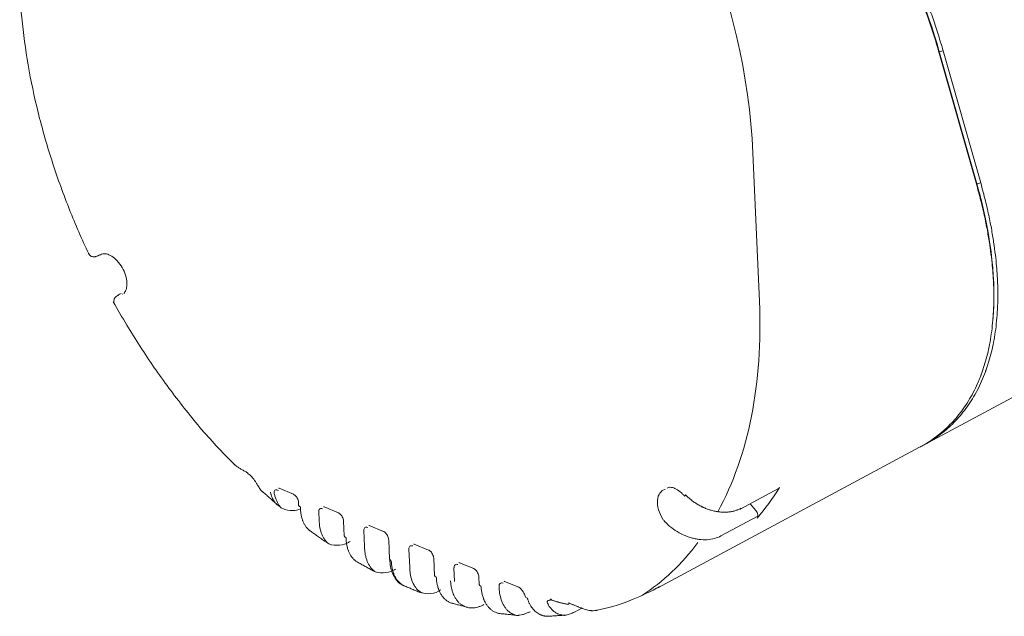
# Model space of a CAD drawing. Header units: millimetres. Extents: x 25069 to 61396, y 8621 to 21558.
# Tile 77 of 256: x 29101 to 29276, y 14485 to 14591. Entities that reach past the tile are written whole.
import ezdxf

# ---------------------------------------------------------------- set-up
doc = ezdxf.new("R2010")
doc.units = ezdxf.units.MM
doc.layers.add('9', color=7, linetype='Continuous')

msp = doc.modelspace()

# ---------------------------------------------------------------- linework, layer by layer
at = {"layer": '9', "color": 7, "linetype": 'Continuous', "lineweight": 18}
for p, q in [((29264.273, 14585.403), (29270.932, 14561.962)), ((29270.97, 14561.52), (29264.31, 14584.961)), ((29264.33, 14585.2), (29265.02, 14585.342)), ((29270.932, 14561.963), (29264.33, 14585.2)), ((29265.02, 14585.342), (29271.679, 14561.901)), ((29270.989, 14561.76), (29271.679, 14561.901)), ((29261.545, 14515.377), (29345.219, 14560.311)), ((29214.393, 14490.056), (29260.835, 14514.996)), ((29147.192, 14507.723), (29149.737, 14506.671)), ((29228.977, 14504.009), (29235.83, 14507.69)), ((29150.651, 14505.191), (29150.673, 14504.705)), ((29155.192, 14504.418), (29157.737, 14503.367)), ((29230.78, 14504.978), (29231.792, 14503.747)), ((29158.651, 14501.887), (29158.766, 14499.255)), ((29163.191, 14501.114), (29165.737, 14500.062)), ((29166.651, 14498.582), (29166.802, 14495.115)), ((29171.191, 14497.809), (29173.736, 14496.758)), ((29174.65, 14495.278), (29174.783, 14492.241)), ((29179.191, 14494.505), (29181.736, 14493.454)), ((29182.65, 14491.974), (29182.707, 14490.657)), ((29187.19, 14491.201), (29189.736, 14490.149)), ((29199.622, 14485.746), (29200.906, 14486.436))]:
    msp.add_line(p, q, dxfattribs=at)
at = {"layer": '9', "color": 7, "linetype": 'Continuous', "lineweight": 13}
for p, q in [((29231.266, 14567.266), (29232.416, 14540.868)), ((29118.787, 14541.998), (29118.447, 14541.826)), ((29154.303, 14502.006), (29154.237, 14503.52)), ((29225.584, 14499.26), (29232.132, 14502.776)), ((29162.361, 14497.37), (29162.237, 14500.215)), ((29170.38, 14493.635), (29170.237, 14496.911)), ((29178.343, 14491.166), (29178.236, 14493.607)), ((29186.249, 14490.007), (29186.236, 14490.302))]:
    msp.add_line(p, q, dxfattribs=at)
for centre, major_axis, start_param, end_param in [((29163.998, 14595.004), (-43.762, 81.493), 4.0585552, 5.0362211), ((29165.149, 14568.605), (-43.762, 81.493), 3.5294401, 4.0585552), ((29217.245, 14503.88), (1.892, -3.524), 2.986252, 4.8393307), ((29154.965, 14503.215), (-0.473, 0.881), 5.6158229, 7.193965), ((29162.965, 14499.91), (-0.473, 0.881), 5.6158229, 7.193965), ((29170.964, 14496.606), (-0.473, 0.881), 5.6158229, 7.193965), ((29165.149, 14568.605), (-43.762, 81.493), 3.1951475, 3.4257264), ((29178.964, 14493.301), (-0.473, 0.881), 5.6158229, 7.193965), ((29186.963, 14489.997), (-0.473, 0.881), 5.6158229, 7.193965)]:
    msp.add_ellipse(centre, major_axis=major_axis, ratio=0.6284193, start_param=start_param, end_param=end_param, dxfattribs=at)
at = {"layer": '9', "color": 7, "linetype": 'Continuous', "lineweight": 18}
for centre, major_axis, ratio, start_param, end_param in [((29142.366, 14511.032), (0.488, 0.873), 0.6990044, 2.5849983, 3.1538933), ((29144.188, 14508.828), (0.889, 0.459), 0.6974314, 3.1044624, 3.4916811), ((29177.484, 14575.229), (-43.762, 81.493), 0.6284193, 3.3772897, 3.4866462), ((29235.357, 14508.571), (-0.473, 0.881), 0.6284193, 3.1415759, 3.4866462), ((29219.357, 14507.539), (0.7, 0.714), 0.3461543, 3.1640487, 3.2042507), ((29219.889, 14507.006), (0.715, 0.699), 0.1628043, 2.4170095, 3.1752459), ((29151.672, 14504.749), (0.999, 0.044), 0.4735051, 3.1416025, 3.9360328), ((29228.504, 14504.89), (-0.473, 0.881), 0.6284193, 3.1415759, 3.4866462), ((29231.406, 14503.199), (-0.473, 0.881), 0.6284193, 3.3772897, 5.0178785), ((29159.765, 14499.298), (0.999, 0.044), 0.4735051, 3.1416025, 3.9360328), ((29167.801, 14495.158), (0.999, 0.044), 0.4735051, 3.1416025, 3.9360328), ((29175.782, 14492.285), (0.999, 0.044), 0.4735051, 3.1416025, 3.9360328), ((29183.706, 14490.7), (0.999, 0.044), 0.4735051, 3.1416025, 3.9360328), ((29170.631, 14571.549), (-43.762, 81.493), 0.6284193, 3.141594, 3.1474005), ((29191.827, 14488.809), (0.964, 0.268), 0.6171464, 3.1304161, 3.9086509), ((29195.818, 14488.953), (0.289, 0.957), 0.5231694, 2.9923373, 3.1518104), ((29191.291, 14486.658), (0.473, -0.881), 0.6284193, 5.8913132, 6.2831884), ((29199.148, 14486.627), (0.473, -0.881), 0.6284193, 6.0183037, 6.2831953)]:
    msp.add_ellipse(centre, major_axis=major_axis, ratio=ratio, start_param=start_param, end_param=end_param, dxfattribs=at)
for points, knots in [([(29239.815, 14632.501), (29239.869, 14632.428), (29239.922, 14632.356), (29251.463, 14616.881), (29260.074, 14600.246), (29264.276, 14585.401)], [0, 0, 0, 0, 0.0046663, 0.0046663, 1, 1, 1, 1]), ([(29264.314, 14584.964), (29264.182, 14585.43), (29264.047, 14585.898), (29263.767, 14586.838), (29263.479, 14587.78), (29263.174, 14588.728), (29262.861, 14589.679), (29262.7, 14590.156), (29262.37, 14591.113), (29262.201, 14591.592), (29261.941, 14592.314), (29261.853, 14592.555), (29261.676, 14593.037), (29261.228, 14594.244), (29260.376, 14596.428), (29259.556, 14598.385), (29258.918, 14599.859), (29258.593, 14600.598), (29258.259, 14601.339), (29258.034, 14601.834), (29257.921, 14602.081), (29257.35, 14603.319), (29256.408, 14605.302), (29254.908, 14608.287), (29253.321, 14611.282), (29252.205, 14613.285), (29251.489, 14614.539), (29251.345, 14614.79), (29251.055, 14615.292), (29250.617, 14616.044), (29250.173, 14616.795), (29249.275, 14618.295), (29248.663, 14619.293), (29246.791, 14622.28), (29245.493, 14624.263), (29243.467, 14627.223), (29242.091, 14629.191), (29240.663, 14631.149), (29239.935, 14632.126)], [0, 0, 0, 0, 0.03125, 0.03125, 0.0625, 0.09375, 0.09375, 0.125, 0.125, 0.15625, 0.15625, 0.171875, 0.171875, 0.1875, 0.25, 0.3125, 0.3125, 0.34375, 0.359375, 0.359375, 0.375, 0.375, 0.4375, 0.5, 0.5625, 0.625, 0.625, 0.640625, 0.640625, 0.65625, 0.6875, 0.6875, 0.75, 0.75, 0.875, 0.875, 0.9375, 1, 1, 1, 1]), ([(29240.549, 14632.628), (29240.913, 14632.138), (29241.274, 14631.647), (29241.99, 14630.663), (29242.345, 14630.171), (29243.402, 14628.691), (29244.094, 14627.701), (29245.116, 14626.212), (29245.453, 14625.715), (29245.955, 14624.968), (29246.121, 14624.719), (29246.452, 14624.221), (29246.617, 14623.971), (29247.437, 14622.725), (29248.721, 14620.728), (29250.568, 14617.726), (29251.745, 14615.721), (29252.464, 14614.466), (29252.607, 14614.215), (29252.891, 14613.713), (29253.315, 14612.96), (29253.729, 14612.209), (29254.547, 14610.707), (29255.608, 14608.708), (29257.109, 14605.72), (29258.521, 14602.743), (29259.402, 14600.766), (29260.254, 14598.792), (29260.664, 14597.809), (29261.255, 14596.341), (29261.449, 14595.852), (29261.827, 14594.878), (29262.012, 14594.392), (29262.374, 14593.423), (29262.551, 14592.939), (29262.898, 14591.975), (29263.236, 14591.014), (29263.558, 14590.058), (29263.872, 14589.106), (29264.025, 14588.631), (29264.472, 14587.213), (29264.754, 14586.274), (29265.02, 14585.342)], [0, 0, 0, 0, 0.03125, 0.03125, 0.0625, 0.0625, 0.125, 0.125, 0.15625, 0.15625, 0.171875, 0.171875, 0.1875, 0.1875, 0.25, 0.3125, 0.375, 0.375, 0.390625, 0.390625, 0.40625, 0.4375, 0.4375, 0.5, 0.5625, 0.625, 0.6875, 0.6875, 0.75, 0.75, 0.78125, 0.78125, 0.8125, 0.8125, 0.84375, 0.84375, 0.875, 0.90625, 0.90625, 0.9375, 0.9375, 1, 1, 1, 1]), ([(29101.187, 14596.585), (29101.25, 14595.138), (29101.522, 14590.96), (29102.404, 14583.926), (29104.1, 14575.495), (29106.425, 14567.033), (29109.303, 14558.767), (29111.824, 14552.778), (29113.303, 14549.602), (29113.585, 14549.008)], [0, 0, 0, 0, 0.0937941, 0.2695339, 0.4451117, 0.6205212, 0.7957734, 0.9617245, 1, 1, 1, 1]), ([(29271.679, 14561.901), (29271.988, 14560.81), (29272.263, 14559.761), (29272.758, 14557.748), (29272.976, 14556.784), (29273.363, 14554.939), (29273.532, 14554.058), (29273.827, 14552.377), (29273.953, 14551.577), (29274.17, 14550.054), (29274.261, 14549.331), (29274.413, 14547.961), (29274.474, 14547.313), (29274.573, 14546.09), (29274.611, 14545.514), (29274.653, 14544.702), (29274.665, 14544.44), (29274.68, 14544.059), (29274.686, 14543.872), (29274.692, 14543.659), (29274.695, 14543.554), (29274.697, 14543.502), (29274.697, 14543.476), (29274.698, 14543.463), (29274.698, 14543.456), (29274.698, 14543.453), (29274.698, 14543.452), (29274.698, 14543.451), (29274.698, 14543.45), (29274.698, 14543.45), (29274.698, 14543.45), (29274.698, 14543.45), (29274.698, 14543.45), (29274.718, 14542.666), (29274.723, 14541.14), (29274.636, 14538.973), (29274.462, 14536.926), (29274.293, 14535.64), (29274.003, 14533.769), (29273.761, 14532.598), (29273.338, 14530.949), (29273.187, 14530.418), (29272.948, 14529.647), (29272.825, 14529.268), (29272.676, 14528.837), (29272.6, 14528.624), (29272.562, 14528.519), (29272.543, 14528.466), (29272.533, 14528.44), (29272.528, 14528.427), (29272.526, 14528.42), (29272.524, 14528.417), (29272.524, 14528.415), (29272.524, 14528.414), (29272.523, 14528.414), (29272.523, 14528.414), (29272.523, 14528.414), (29272.092, 14527.241), (29271.603, 14526.136), (29270.517, 14524.061), (29269.921, 14523.091), (29268.633, 14521.285), (29267.941, 14520.449), (29266.472, 14518.906), (29265.695, 14518.2), (29264.065, 14516.915), (29263.213, 14516.335), (29261.715, 14515.457), (29261.087, 14515.127), (29260.445, 14514.825)], [0, 0, 0, 0, 0.036517, 0.036517, 0.073034, 0.073034, 0.109551, 0.109551, 0.146068, 0.146068, 0.182585, 0.182585, 0.219102, 0.219102, 0.2556191, 0.2556191, 0.2738776, 0.2738776, 0.2830068, 0.2875714, 0.2898537, 0.2909949, 0.2915655, 0.2918508, 0.2919934, 0.2920647, 0.2921004, 0.2921182, 0.2921271, 0.2921316, 0.2921338, 0.2921338, 0.2921361, 0.2921361, 0.3286531, 0.3651701, 0.4016871, 0.4382041, 0.4382041, 0.5112381, 0.5112381, 0.5477551, 0.5477551, 0.5660136, 0.5751429, 0.5797075, 0.5819898, 0.583131, 0.5837015, 0.5839868, 0.5841295, 0.5842008, 0.5842365, 0.5842543, 0.5842632, 0.5842632, 0.5842721, 0.5842721, 0.6573061, 0.6573061, 0.7303402, 0.7303402, 0.8033742, 0.8033742, 0.8764082, 0.8764082, 0.9494422, 0.9494422, 1, 1, 1, 1]), ([(29260.863, 14515.011), (29261.117, 14515.147), (29261.369, 14515.289), (29262.503, 14515.954), (29263.355, 14516.533), (29264.985, 14517.819), (29265.762, 14518.525), (29267.231, 14520.068), (29267.923, 14520.904), (29269.211, 14522.71), (29269.807, 14523.68), (29270.622, 14525.236), (29270.88, 14525.771), (29271.246, 14526.6), (29271.424, 14527.021), (29271.622, 14527.523), (29271.719, 14527.777), (29271.766, 14527.904), (29271.79, 14527.968), (29271.802, 14528), (29271.808, 14528.016), (29271.811, 14528.024), (29271.812, 14528.028), (29271.813, 14528.03), (29271.813, 14528.031), (29271.814, 14528.032), (29271.814, 14528.032), (29271.814, 14528.032), (29272.166, 14528.992), (29272.488, 14530.018), (29273.051, 14532.216), (29273.293, 14533.387), (29273.584, 14535.258), (29273.753, 14536.544), (29273.927, 14538.591), (29273.985, 14540.036), (29274.004, 14541.15), (29274.008, 14541.715), (29274.002, 14542.387), (29273.996, 14542.727), (29273.993, 14542.898), (29273.991, 14542.983), (29273.99, 14543.026), (29273.989, 14543.048), (29273.989, 14543.058), (29273.989, 14543.064), (29273.989, 14543.066), (29273.989, 14543.068), (29273.989, 14543.068), (29273.989, 14543.069), (29273.989, 14543.069), (29273.989, 14543.069), (29273.989, 14543.069), (29273.977, 14543.543), (29273.958, 14544.05), (29273.901, 14545.132), (29273.864, 14545.708), (29273.765, 14546.932), (29273.703, 14547.579), (29273.551, 14548.949), (29273.461, 14549.672), (29273.244, 14551.195), (29273.117, 14551.995), (29272.822, 14553.677), (29272.654, 14554.557), (29272.267, 14556.402), (29272.048, 14557.366), (29271.554, 14559.379), (29271.278, 14560.428), (29270.97, 14561.52)], [0, 0, 0, 0, 0.0211949, 0.0211949, 0.0964876, 0.0964876, 0.1717803, 0.1717803, 0.247073, 0.247073, 0.3223657, 0.3223657, 0.3600121, 0.3600121, 0.3788352, 0.3882468, 0.3929526, 0.3953055, 0.396482, 0.3970702, 0.3973643, 0.3975113, 0.3975849, 0.3976216, 0.39764, 0.3976492, 0.3976492, 0.3976584, 0.3976584, 0.4729511, 0.4729511, 0.5482438, 0.5482438, 0.5858902, 0.6235365, 0.6611829, 0.6611829, 0.680006, 0.6894176, 0.6941234, 0.6964763, 0.6976528, 0.698241, 0.6985351, 0.6986821, 0.6987557, 0.6987924, 0.6988108, 0.69882, 0.6988246, 0.6988269, 0.6988269, 0.6988292, 0.6988292, 0.7364756, 0.7364756, 0.7741219, 0.7741219, 0.8117683, 0.8117683, 0.8494146, 0.8494146, 0.887061, 0.887061, 0.9247073, 0.9247073, 0.9623537, 0.9623537, 1, 1, 1, 1]), ([(29113.421, 14549.384), (29113.458, 14549.293), (29113.559, 14549.118), (29113.797, 14548.93), (29114.052, 14548.825), (29114.272, 14548.793), (29114.443, 14548.799), (29114.597, 14548.823), (29114.853, 14548.893), (29115.142, 14549), (29115.633, 14549.216), (29115.83, 14549.306)], [0, 0, 0, 0, 0.0589692, 0.1279105, 0.1859034, 0.2376313, 0.2860373, 0.3435205, 0.4462101, 0.7975151, 1, 1, 1, 1]), ([(29115.982, 14549.332), (29116.106, 14549.359), (29116.461, 14549.365), (29117.259, 14549.125), (29118.273, 14548.384), (29119.206, 14547.25), (29119.895, 14545.889), (29120.241, 14544.493), (29120.212, 14543.29), (29119.932, 14542.613), (29119.731, 14542.374), (29119.652, 14542.309)], [0, 0, 0, 0, 0.0756128, 0.1930062, 0.3180471, 0.4415501, 0.5672175, 0.6930258, 0.815993, 0.9354434, 1, 1, 1, 1]), ([(29119.19, 14542.309), (29119.09, 14542.253), (29118.688, 14542.027), (29118.469, 14541.871), (29118.226, 14541.699), (29118.026, 14541.449), (29117.903, 14541.172), (29117.876, 14540.836), (29117.924, 14540.561), (29118.012, 14540.446), (29118.026, 14540.429)], [0, 0, 0, 0, 0.1191995, 0.5104702, 0.6798285, 0.7515269, 0.8206409, 0.9001324, 0.9850178, 1, 1, 1, 1]), ([(29117.786, 14540.837), (29118.565, 14539.436), (29120.871, 14535.448), (29124.993, 14529.051), (29130.315, 14521.892), (29135.106, 14516.176), (29138.187, 14513.029), (29139.279, 14511.964)], [0, 0, 0, 0, 0.1306629, 0.3763796, 0.6223162, 0.8685034, 1, 1, 1, 1]), ([(29139.221, 14511.915), (29139.221, 14511.915), (29139.221, 14511.915), (29139.223, 14511.915), (29139.225, 14511.915), (29139.236, 14511.911), (29139.248, 14511.906), (29139.275, 14511.893), (29139.286, 14511.887), (29139.31, 14511.875), (29139.323, 14511.867), (29139.368, 14511.842), (29139.403, 14511.82), (29139.464, 14511.78), (29139.486, 14511.766), (29139.533, 14511.733), (29139.558, 14511.715), (29139.585, 14511.696)], [0, 0, 0, 0, 0.0272076, 0.0272076, 0.1352956, 0.1352956, 0.3514717, 0.3514717, 0.4595598, 0.4595598, 0.5676478, 0.5676478, 0.7838239, 0.7838239, 0.891912, 0.891912, 1, 1, 1, 1]), ([(29139.585, 14511.696), (29139.734, 14511.587), (29139.889, 14511.479), (29140.21, 14511.269), (29140.376, 14511.165), (29140.633, 14511.012), (29140.72, 14510.961), (29140.896, 14510.861), (29140.985, 14510.812), (29141.256, 14510.664), (29141.441, 14510.567), (29141.629, 14510.471)], [0, 0, 0, 0, 0.25, 0.25, 0.5, 0.5, 0.625, 0.625, 0.75, 0.75, 1, 1, 1, 1]), ([(29141.885, 14510.153), (29141.894, 14510.149), (29141.943, 14510.124), (29142.123, 14509.997), (29142.38, 14509.756), (29142.671, 14509.411), (29142.952, 14508.999), (29143.165, 14508.626), (29143.257, 14508.449), (29143.285, 14508.39)], [0, 0, 0, 0, 0.0339788, 0.1691363, 0.3193501, 0.4798509, 0.6626397, 0.8775474, 1, 1, 1, 1]), ([(29143.463, 14508.184), (29143.577, 14507.952), (29143.704, 14507.739), (29143.983, 14507.356), (29144.134, 14507.185), (29144.299, 14507.033)], [0, 0, 0, 0, 0.5049547, 0.5049547, 1, 1, 1, 1]), ([(29146.981, 14504.682), (29146.972, 14504.69), (29146.963, 14504.697), (29146.902, 14504.75), (29146.827, 14504.82), (29146.755, 14504.895), (29146.707, 14504.946), (29146.683, 14504.972), (29146.567, 14505.103), (29146.479, 14505.214), (29146.314, 14505.449), (29146.159, 14505.697), (29145.958, 14506.105), (29145.844, 14506.402), (29145.78, 14506.595), (29145.767, 14506.634), (29145.742, 14506.713), (29145.73, 14506.752), (29145.696, 14506.873), (29145.674, 14506.954), (29145.653, 14507.037)], [0, 0, 0, 0, 0.014495, 0.014495, 0.0966205, 0.1376832, 0.1376832, 0.1787459, 0.1787459, 0.3429967, 0.3429967, 0.5072475, 0.6714983, 0.8357492, 0.8357492, 0.8768119, 0.8768119, 0.9178746, 0.9178746, 1, 1, 1, 1]), ([(29216.074, 14507.738), (29216.207, 14507.85), (29216.561, 14507.954), (29217.409, 14507.765), (29218.165, 14507.281), (29218.564, 14506.916), (29218.657, 14506.825)], [0, 0, 0, 0, 0.3011936, 0.610931, 0.9097437, 1, 1, 1, 1]), ([(29149.737, 14506.671), (29149.786, 14506.654), (29149.894, 14506.592), (29150.115, 14506.403), (29150.336, 14506.124), (29150.521, 14505.779), (29150.625, 14505.444), (29150.649, 14505.264), (29150.651, 14505.191)], [0, 0, 0, 0, 0.157158, 0.3194811, 0.4924959, 0.6758221, 0.8619595, 1, 1, 1, 1]), ([(29219.278, 14506.56), (29219.448, 14506.387), (29219.624, 14506.221), (29219.852, 14506.019), (29219.898, 14505.979), (29219.991, 14505.9), (29220.038, 14505.861), (29220.179, 14505.744), (29220.274, 14505.668), (29220.563, 14505.446), (29220.957, 14505.164), (29221.368, 14504.909), (29221.787, 14504.669), (29222.001, 14504.556), (29222.273, 14504.423), (29222.328, 14504.397), (29222.438, 14504.346), (29222.603, 14504.271), (29222.769, 14504.201), (29223.101, 14504.067), (29223.325, 14503.986), (29223.606, 14503.895), (29223.662, 14503.878), (29223.775, 14503.843), (29223.832, 14503.827), (29224.001, 14503.779), (29224.114, 14503.75), (29224.451, 14503.668), (29224.898, 14503.577), (29225.341, 14503.523), (29225.781, 14503.486), (29225.999, 14503.477), (29226.271, 14503.477), (29226.326, 14503.478), (29226.433, 14503.481), (29226.594, 14503.486), (29226.753, 14503.497), (29227.066, 14503.525), (29227.475, 14503.58), (29227.866, 14503.672), (29228.153, 14503.754), (29228.247, 14503.784), (29228.387, 14503.832), (29228.433, 14503.848), (29228.525, 14503.883), (29228.571, 14503.9), (29228.797, 14503.992), (29228.97, 14504.073), (29229.136, 14504.162)], [0, 0, 0, 0, 0.0625, 0.0625, 0.078125, 0.078125, 0.09375, 0.09375, 0.125, 0.125, 0.1875, 0.25, 0.25, 0.3125, 0.3125, 0.328125, 0.328125, 0.34375, 0.375, 0.375, 0.4375, 0.4375, 0.453125, 0.453125, 0.46875, 0.46875, 0.5, 0.5, 0.5625, 0.625, 0.625, 0.6875, 0.6875, 0.703125, 0.703125, 0.71875, 0.75, 0.75, 0.8125, 0.875, 0.875, 0.90625, 0.90625, 0.921875, 0.921875, 0.9375, 0.9375, 1, 1, 1, 1]), ([(29146.952, 14504.822), (29147.219, 14504.529), (29147.987, 14503.907), (29149.469, 14503.69), (29150.579, 14503.875), (29151.024, 14504.055)], [0, 0, 0, 0, 0.2621274, 0.6930124, 1, 1, 1, 1]), ([(29150.986, 14504.381), (29150.987, 14504.322), (29150.989, 14504.264), (29150.993, 14504.149), (29151, 14503.978), (29151.013, 14503.81), (29151.044, 14503.479), (29151.102, 14503.051), (29151.194, 14502.648), (29151.275, 14502.356), (29151.305, 14502.26), (29151.352, 14502.119), (29151.368, 14502.072), (29151.402, 14501.98), (29151.419, 14501.934), (29151.508, 14501.71), (29151.665, 14501.369), (29151.852, 14501.067), (29152.054, 14500.784), (29152.163, 14500.651), (29152.308, 14500.499), (29152.338, 14500.469), (29152.398, 14500.41), (29152.428, 14500.381), (29152.521, 14500.298), (29152.584, 14500.245), (29152.664, 14500.183), (29152.678, 14500.172), (29152.693, 14500.161)], [0, 0, 0, 0, 0.0308109, 0.0308109, 0.0616219, 0.1232438, 0.1232438, 0.2464876, 0.3697313, 0.3697313, 0.4313532, 0.4313532, 0.4621642, 0.4621642, 0.4929751, 0.4929751, 0.6162189, 0.7394627, 0.7394627, 0.8627065, 0.8627065, 0.8935174, 0.8935174, 0.9243284, 0.9243284, 0.9859502, 0.9859502, 1, 1, 1, 1]), ([(29155.11, 14504.442), (29155.11, 14504.442), (29155.123, 14504.443), (29155.171, 14504.426), (29155.192, 14504.418)], [0, 0, 0, 0, 0.6331045, 1, 1, 1, 1]), ([(29157.737, 14503.367), (29157.785, 14503.35), (29157.893, 14503.287), (29158.115, 14503.099), (29158.335, 14502.82), (29158.521, 14502.475), (29158.625, 14502.139), (29158.648, 14501.96), (29158.651, 14501.887)], [0, 0, 0, 0, 0.157158, 0.3194811, 0.4924959, 0.6758221, 0.8619595, 1, 1, 1, 1]), ([(29163.11, 14501.137), (29163.11, 14501.137), (29163.123, 14501.139), (29163.17, 14501.121), (29163.191, 14501.114)], [0, 0, 0, 0, 0.6331045, 1, 1, 1, 1]), ([(29165.737, 14500.062), (29165.785, 14500.045), (29165.893, 14499.983), (29166.115, 14499.795), (29166.335, 14499.515), (29166.521, 14499.17), (29166.624, 14498.835), (29166.648, 14498.655), (29166.651, 14498.582)], [0, 0, 0, 0, 0.157158, 0.3194811, 0.4924959, 0.6758221, 0.8619595, 1, 1, 1, 1]), ([(29155.477, 14498.246), (29155.537, 14498.186), (29156.059, 14497.706), (29157.439, 14497.522), (29158.874, 14497.72), (29159.624, 14498.173), (29159.79, 14498.287)], [0, 0, 0, 0, 0.0566902, 0.4791158, 0.8833522, 1, 1, 1, 1]), ([(29159.079, 14498.93), (29159.081, 14498.872), (29159.083, 14498.815), (29159.089, 14498.7), (29159.099, 14498.53), (29159.113, 14498.363), (29159.149, 14498.035), (29159.214, 14497.61), (29159.313, 14497.212), (29159.4, 14496.922), (29159.431, 14496.828), (29159.473, 14496.711), (29159.482, 14496.688), (29159.499, 14496.642), (29159.525, 14496.574), (29159.552, 14496.507), (29159.646, 14496.286), (29159.81, 14495.952), (29160.004, 14495.656), (29160.213, 14495.38), (29160.325, 14495.251), (29160.475, 14495.102), (29160.505, 14495.073), (29160.566, 14495.017), (29160.66, 14494.934), (29160.756, 14494.858), (29160.905, 14494.75), (29160.99, 14494.694), (29161.077, 14494.643)], [0, 0, 0, 0, 0.0289872, 0.0289872, 0.0579744, 0.1159488, 0.1159488, 0.2318975, 0.3478463, 0.3478463, 0.4058207, 0.4058207, 0.4203143, 0.4203143, 0.4348079, 0.463795, 0.463795, 0.5797438, 0.6956926, 0.6956926, 0.8116413, 0.8116413, 0.8406285, 0.8406285, 0.8696157, 0.9275901, 0.9275901, 1, 1, 1, 1]), ([(29171.109, 14497.833), (29171.109, 14497.833), (29171.122, 14497.835), (29171.17, 14497.817), (29171.191, 14497.809)], [0, 0, 0, 0, 0.6331045, 1, 1, 1, 1]), ([(29173.736, 14496.758), (29173.785, 14496.741), (29173.893, 14496.678), (29174.114, 14496.49), (29174.335, 14496.211), (29174.52, 14495.866), (29174.624, 14495.531), (29174.648, 14495.351), (29174.65, 14495.278)], [0, 0, 0, 0, 0.157158, 0.3194811, 0.4924959, 0.6758221, 0.8619595, 1, 1, 1, 1]), ([(29166.883, 14495.153), (29166.866, 14494.685), (29166.93, 14493.421), (29167.67, 14491.83), (29168.605, 14490.7), (29169.256, 14490.516), (29169.356, 14490.494)], [0, 0, 0, 0, 0.2119036, 0.6031056, 0.9410559, 1, 1, 1, 1]), ([(29167.115, 14494.79), (29167.125, 14494.558), (29167.144, 14494.333), (29167.198, 14493.895), (29167.233, 14493.682), (29167.322, 14493.271), (29167.374, 14493.071), (29167.451, 14492.83), (29167.475, 14492.758), (29167.5, 14492.688), (29167.517, 14492.641), (29167.525, 14492.617), (29167.569, 14492.501), (29167.606, 14492.411), (29167.722, 14492.147), (29167.892, 14491.814), (29168.092, 14491.519), (29168.253, 14491.313), (29168.309, 14491.246), (29168.395, 14491.15), (29168.424, 14491.119), (29168.483, 14491.057), (29168.513, 14491.027), (29168.666, 14490.88), (29168.793, 14490.774), (29169.06, 14490.585), (29169.198, 14490.502), (29169.387, 14490.409), (29169.432, 14490.388), (29169.477, 14490.368)], [0, 0, 0, 0, 0.10742, 0.10742, 0.2148401, 0.2148401, 0.3222601, 0.3222601, 0.3491151, 0.3625426, 0.3625426, 0.3759701, 0.3759701, 0.4296801, 0.4296801, 0.5371002, 0.6445202, 0.6445202, 0.6982302, 0.6982302, 0.7250852, 0.7250852, 0.7519403, 0.7519403, 0.8593603, 0.8593603, 0.9667803, 0.9667803, 1, 1, 1, 1]), ([(29163.79, 14493.156), (29163.82, 14493.131), (29164.324, 14492.718), (29165.668, 14492.642), (29167.035, 14492.868), (29167.739, 14493.299), (29167.861, 14493.381)], [0, 0, 0, 0, 0.0279985, 0.4739146, 0.9079983, 1, 1, 1, 1]), ([(29179.109, 14494.528), (29179.109, 14494.529), (29179.122, 14494.53), (29179.17, 14494.512), (29179.191, 14494.505)], [0, 0, 0, 0, 0.6331045, 1, 1, 1, 1]), ([(29181.736, 14493.454), (29181.784, 14493.436), (29181.892, 14493.374), (29182.114, 14493.186), (29182.334, 14492.906), (29182.52, 14492.562), (29182.624, 14492.226), (29182.647, 14492.047), (29182.65, 14491.974)], [0, 0, 0, 0, 0.157158, 0.3194811, 0.4924959, 0.6758221, 0.8619595, 1, 1, 1, 1]), ([(29175.096, 14491.917), (29175.103, 14491.8), (29175.111, 14491.684), (29175.133, 14491.457), (29175.146, 14491.345), (29175.191, 14491.013), (29175.229, 14490.799), (29175.323, 14490.383), (29175.379, 14490.182), (29175.459, 14489.939), (29175.475, 14489.89), (29175.509, 14489.795), (29175.527, 14489.747), (29175.582, 14489.606), (29175.62, 14489.515), (29175.74, 14489.248), (29175.915, 14488.911), (29176.12, 14488.613), (29176.284, 14488.403), (29176.341, 14488.336), (29176.429, 14488.238), (29176.458, 14488.207), (29176.519, 14488.144), (29176.55, 14488.113), (29176.705, 14487.964), (29176.835, 14487.856), (29177.105, 14487.664), (29177.246, 14487.58), (29177.538, 14487.434), (29177.689, 14487.373), (29177.868, 14487.316), (29177.891, 14487.309), (29177.914, 14487.302)], [0, 0, 0, 0, 0.0492878, 0.0492878, 0.0985756, 0.0985756, 0.1971511, 0.1971511, 0.2957267, 0.2957267, 0.3203706, 0.3203706, 0.3450145, 0.3450145, 0.3943023, 0.3943023, 0.4928779, 0.5914534, 0.5914534, 0.6407412, 0.6407412, 0.6653851, 0.6653851, 0.690029, 0.690029, 0.7886046, 0.7886046, 0.8871802, 0.8871802, 0.9857557, 0.9857557, 1, 1, 1, 1]), ([(29183.517, 14487.075), (29183.335, 14486.978), (29183.154, 14486.893), (29182.794, 14486.747), (29182.615, 14486.686), (29182.258, 14486.588), (29182.081, 14486.552), (29181.86, 14486.521), (29181.816, 14486.516), (29181.728, 14486.507), (29181.684, 14486.503), (29181.552, 14486.494), (29181.466, 14486.491), (29181.209, 14486.492), (29180.874, 14486.519), (29180.553, 14486.594), (29180.319, 14486.669), (29180.241, 14486.697), (29180.127, 14486.744), (29180.089, 14486.76), (29180.013, 14486.794), (29179.976, 14486.812), (29179.791, 14486.906), (29179.649, 14486.992), (29179.444, 14487.139), (29179.377, 14487.191), (29179.247, 14487.3), (29179.183, 14487.358), (29178.995, 14487.539), (29178.878, 14487.67), (29178.659, 14487.951), (29178.453, 14488.252), (29178.277, 14488.591), (29178.176, 14488.815), (29178.156, 14488.86), (29178.118, 14488.952), (29178.099, 14488.999), (29178.044, 14489.14), (29178.01, 14489.236), (29177.913, 14489.53), (29177.857, 14489.732), (29177.761, 14490.149), (29177.722, 14490.364), (29177.66, 14490.807), (29177.638, 14491.035), (29177.624, 14491.27)], [0, 0, 0, 0, 0.0625, 0.0625, 0.125, 0.125, 0.1875, 0.1875, 0.203125, 0.203125, 0.21875, 0.21875, 0.25, 0.25, 0.3125, 0.375, 0.375, 0.40625, 0.40625, 0.421875, 0.421875, 0.4375, 0.4375, 0.5, 0.5, 0.53125, 0.53125, 0.5625, 0.5625, 0.625, 0.625, 0.6875, 0.75, 0.75, 0.765625, 0.765625, 0.78125, 0.78125, 0.8125, 0.8125, 0.875, 0.875, 0.9375, 0.9375, 1, 1, 1, 1]), ([(29172.045, 14489.346), (29172.575, 14489.112), (29173.683, 14488.891), (29175.046, 14489.166), (29175.752, 14489.595), (29175.878, 14489.68)], [0, 0, 0, 0, 0.4339929, 0.8980223, 1, 1, 1, 1]), ([(29183.021, 14490.332), (29183.025, 14490.273), (29183.03, 14490.214), (29183.04, 14490.097), (29183.056, 14489.922), (29183.078, 14489.752), (29183.127, 14489.415), (29183.209, 14488.98), (29183.324, 14488.57), (29183.423, 14488.273), (29183.458, 14488.175), (29183.505, 14488.055), (29183.514, 14488.032), (29183.533, 14487.984), (29183.543, 14487.961), (29183.573, 14487.89), (29183.593, 14487.844), (29183.695, 14487.615), (29183.874, 14487.27), (29184.082, 14486.962), (29184.304, 14486.674), (29184.422, 14486.54), (29184.58, 14486.385), (29184.612, 14486.354), (29184.676, 14486.295), (29184.774, 14486.208), (29184.875, 14486.128), (29185.08, 14485.977), (29185.222, 14485.888), (29185.517, 14485.734), (29185.67, 14485.668), (29185.908, 14485.589), (29185.988, 14485.565), (29186.152, 14485.524), (29186.235, 14485.507), (29186.35, 14485.487), (29186.382, 14485.482), (29186.414, 14485.478)], [0, 0, 0, 0, 0.0223389, 0.0223389, 0.0446778, 0.0893555, 0.0893555, 0.178711, 0.2680666, 0.2680666, 0.3127443, 0.3127443, 0.3239138, 0.3239138, 0.3350832, 0.3350832, 0.3574221, 0.3574221, 0.4467776, 0.5361331, 0.5361331, 0.6254887, 0.6254887, 0.6478275, 0.6478275, 0.6701664, 0.7148442, 0.7148442, 0.8041997, 0.8041997, 0.8935552, 0.8935552, 0.938233, 0.938233, 0.9829108, 0.9829108, 1, 1, 1, 1]), ([(29187.108, 14491.224), (29187.109, 14491.224), (29187.122, 14491.226), (29187.169, 14491.208), (29187.19, 14491.201)], [0, 0, 0, 0, 0.6331045, 1, 1, 1, 1]), ([(29189.736, 14490.149), (29189.784, 14490.132), (29189.892, 14490.07), (29190.057, 14489.93), (29190.146, 14489.831), (29190.166, 14489.808)], [0, 0, 0, 0, 0.4306026, 0.8753572, 1, 1, 1, 1]), ([(29190.164, 14489.801), (29190.204, 14489.758), (29190.329, 14489.615), (29190.536, 14489.295), (29190.73, 14488.92), (29190.836, 14488.648), (29190.857, 14488.56), (29190.86, 14488.547)], [0, 0, 0, 0, 0.1189968, 0.384635, 0.6841466, 0.9507458, 1, 1, 1, 1]), ([(29203.675, 14486.095), (29203.84, 14486.126), (29206.037, 14486.55), (29209.802, 14487.814), (29213.195, 14489.43), (29214.703, 14490.287)], [0, 0, 0, 0, 0.0420371, 0.5607872, 1, 1, 1, 1]), ([(29191.248, 14488.203), (29191.261, 14488.161), (29191.275, 14488.118), (29191.304, 14488.034), (29191.318, 14487.992), (29191.362, 14487.868), (29191.393, 14487.787), (29191.49, 14487.548), (29191.628, 14487.242), (29191.786, 14486.959), (29191.953, 14486.689), (29192.042, 14486.56), (29192.183, 14486.376), (29192.231, 14486.316), (29192.306, 14486.229), (29192.331, 14486.2), (29192.381, 14486.144), (29192.509, 14486.006), (29192.75, 14485.779), (29193.094, 14485.524), (29193.339, 14485.385), (29193.529, 14485.293), (29193.625, 14485.25), (29193.724, 14485.212), (29193.79, 14485.187), (29193.823, 14485.176), (29193.991, 14485.12), (29194.128, 14485.085), (29194.337, 14485.045), (29194.408, 14485.034), (29194.514, 14485.02), (29194.55, 14485.017), (29194.622, 14485.01), (29194.658, 14485.007), (29194.795, 14484.999), (29194.896, 14484.998), (29194.998, 14485.001)], [0, 0, 0, 0, 0.0213703, 0.0213703, 0.0427405, 0.0427405, 0.085481, 0.085481, 0.1709621, 0.2564431, 0.2564431, 0.3419242, 0.3419242, 0.3846647, 0.3846647, 0.406035, 0.406035, 0.4274052, 0.5128863, 0.5983673, 0.6838484, 0.6838484, 0.7265889, 0.7479591, 0.7479591, 0.7693294, 0.7693294, 0.8548105, 0.8548105, 0.897551, 0.897551, 0.9189212, 0.9189212, 0.9402915, 0.9402915, 1, 1, 1, 1]), ([(29195.32, 14488.03), (29195.32, 14488.031), (29195.333, 14488.035), (29195.385, 14488.026), (29195.424, 14488.02)], [0, 0, 0, 0, 0.4434515, 1, 1, 1, 1]), ([(29198.483, 14487.367), (29198.508, 14487.361), (29198.533, 14487.355), (29198.582, 14487.341), (29198.657, 14487.321), (29198.732, 14487.299), (29198.882, 14487.251), (29198.983, 14487.216), (29199.136, 14487.16), (29199.187, 14487.141), (29199.289, 14487.102), (29199.339, 14487.082), (29199.489, 14487.022), (29199.588, 14486.982), (29199.784, 14486.9), (29199.881, 14486.858), (29200.026, 14486.797), (29200.074, 14486.776), (29200.168, 14486.736), (29200.215, 14486.716), (29200.354, 14486.658), (29200.445, 14486.619), (29200.624, 14486.546), (29200.712, 14486.51), (29200.843, 14486.458), (29200.886, 14486.442), (29200.972, 14486.409), (29201.015, 14486.393), (29201.142, 14486.346), (29201.224, 14486.316), (29201.468, 14486.234), (29201.625, 14486.186), (29201.931, 14486.105), (29202.08, 14486.072), (29202.264, 14486.04), (29202.3, 14486.034), (29202.373, 14486.023), (29202.481, 14486.009), (29202.588, 14485.999), (29202.658, 14485.994)], [0, 0, 0, 0, 0.015625, 0.015625, 0.03125, 0.0625, 0.0625, 0.125, 0.125, 0.15625, 0.15625, 0.1875, 0.1875, 0.25, 0.25, 0.3125, 0.3125, 0.34375, 0.34375, 0.375, 0.375, 0.4375, 0.4375, 0.5, 0.5, 0.53125, 0.53125, 0.5625, 0.5625, 0.625, 0.625, 0.75, 0.75, 0.875, 0.875, 0.90625, 0.90625, 0.9375, 1, 1, 1, 1]), ([(29202.658, 14485.994), (29202.834, 14485.983), (29203.012, 14485.985), (29203.283, 14486.009), (29203.374, 14486.021), (29203.511, 14486.044), (29203.556, 14486.052), (29203.627, 14486.067), (29203.652, 14486.072), (29203.677, 14486.078)], [0, 0, 0, 0, 0.5302053, 0.5302053, 0.795308, 0.795308, 0.9278593, 0.9278593, 1, 1, 1, 1]), ([(29191.517, 14485.731), (29191.333, 14485.632), (29191.15, 14485.546), (29190.786, 14485.401), (29190.604, 14485.34), (29190.243, 14485.245), (29190.063, 14485.21), (29189.839, 14485.182), (29189.794, 14485.178), (29189.704, 14485.17), (29189.66, 14485.167), (29189.527, 14485.16), (29189.439, 14485.159), (29189.201, 14485.164), (29189.052, 14485.177), (29188.907, 14485.2)], [0, 0, 0, 0, 0.2051703, 0.2051703, 0.4103407, 0.4103407, 0.615511, 0.615511, 0.6668036, 0.6668036, 0.7180962, 0.7180962, 0.8206813, 0.8206813, 1, 1, 1, 1]), ([(29199.46, 14485.699), (29199.396, 14485.664), (29199.332, 14485.631), (29199.203, 14485.569), (29199.139, 14485.539), (29198.947, 14485.456), (29198.819, 14485.406), (29198.437, 14485.277), (29198.184, 14485.217), (29197.871, 14485.174), (29197.809, 14485.167), (29197.748, 14485.161)], [0, 0, 0, 0, 0.1114082, 0.1114082, 0.2228164, 0.2228164, 0.4456329, 0.4456329, 0.8912658, 0.8912658, 1, 1, 1, 1])]:
    msp.add_open_spline(points, degree=3, knots=knots, dxfattribs=at)
for points, degree in [([(29264.33, 14585.2), (29264.325, 14585.218), (29264.32, 14585.235), (29264.315, 14585.253)], 3), ([(29270.932, 14561.962), (29272.596, 14556.129), (29273.576, 14550.584), (29273.873, 14545.47)], 3), ([(29270.97, 14561.52), (29270.957, 14561.668), (29270.945, 14561.815), (29270.932, 14561.962)], 3), ([(29271.028, 14561.625), (29271.015, 14561.67), (29271.002, 14561.715), (29270.989, 14561.76)], 3), ([(29273.841, 14537.671), (29274.428, 14544.268), (29273.628, 14551.892), (29271.439, 14560.129)], 3), ([(29115.888, 14549.323), (29115.86, 14549.313), (29115.833, 14549.303), (29115.807, 14549.291)], 3), ([(29273.9, 14545.008), (29273.874, 14545.459)], 1), ([(29119.409, 14542.154), (29119.436, 14542.165), (29119.463, 14542.178), (29119.49, 14542.193)], 3), ([(29144.337, 14507.08), (29147, 14504.705)], 1), ([(29147.105, 14507.751), (29147.111, 14507.742), (29147.192, 14507.723)], 2), ([(29218.667, 14506.805), (29218.91, 14506.584), (29219.176, 14506.301)], 2), ([(29152.708, 14500.181), (29155.369, 14498.272)], 1), ([(29161.081, 14494.656), (29163.899, 14493.07)], 1), ([(29169.373, 14490.413), (29172.264, 14489.219)], 1), ([(29195.394, 14488.027), (29195.439, 14488.026), (29195.533, 14487.991)], 2), ([(29195.421, 14487.927), (29196.859, 14487.409), (29198.563, 14487.102)], 2), ([(29177.806, 14487.334), (29180.612, 14486.601)], 1), ([(29186.255, 14485.5), (29189.133, 14485.212)], 1), ([(29194.846, 14484.997), (29197.746, 14485.183)], 1)]:
    msp.add_open_spline(points, degree=degree, dxfattribs=at)
at = {"layer": '9', "color": 7, "linetype": 'Continuous', "lineweight": 13}
for points, knots in [([(29147.084, 14507.316), (29147.032, 14507.351), (29146.98, 14507.379), (29146.832, 14507.441), (29146.739, 14507.458), (29146.574, 14507.445), (29146.501, 14507.414), (29146.391, 14507.314), (29146.352, 14507.243), (29146.321, 14507.095), (29146.319, 14507.023), (29146.328, 14506.945)], [0, 0, 0, 0, 0.1273586, 0.1273586, 0.3595064, 0.3595064, 0.5916542, 0.5916542, 0.823802, 0.823802, 1, 1, 1, 1]), ([(29146.326, 14506.945), (29146.366, 14506.736), (29146.414, 14506.533), (29146.582, 14505.929), (29146.728, 14505.548), (29147.074, 14504.875), (29147.264, 14504.586), (29147.479, 14504.334)], [0, 0, 0, 0, 0.1990771, 0.1990771, 0.6142378, 0.6142378, 1, 1, 1, 1]), ([(29154.303, 14502.006), (29154.307, 14501.921), (29154.312, 14501.836), (29154.349, 14501.294), (29154.414, 14500.857), (29154.615, 14500.025), (29154.748, 14499.641), (29154.993, 14499.119), (29155.082, 14498.954), (29155.277, 14498.641), (29155.382, 14498.493), (29155.598, 14498.229), (29155.707, 14498.112), (29155.822, 14498.004)], [0, 0, 0, 0, 0.0501429, 0.0501429, 0.3246881, 0.3246881, 0.5992334, 0.5992334, 0.736506, 0.736506, 0.8737786, 0.8737786, 1, 1, 1, 1]), ([(29215.289, 14502.254), (29215.338, 14502.181), (29215.39, 14502.109), (29215.574, 14501.869), (29215.72, 14501.71), (29215.876, 14501.566)], [0, 0, 0, 0, 0.2938372, 0.2938372, 1, 1, 1, 1]), ([(29215.874, 14501.564), (29215.999, 14501.44), (29216.128, 14501.319), (29216.649, 14500.853), (29217.062, 14500.535), (29217.934, 14499.959), (29218.397, 14499.699), (29219.333, 14499.262), (29219.809, 14499.082), (29220.536, 14498.87), (29220.781, 14498.809), (29221.264, 14498.71), (29221.504, 14498.671), (29222.218, 14498.585), (29222.688, 14498.57), (29223.606, 14498.629), (29224.045, 14498.701), (29224.866, 14498.927), (29225.239, 14499.076), (29225.584, 14499.26)], [0, 0, 0, 0, 0.046168, 0.046168, 0.1831579, 0.1831579, 0.3201479, 0.3201479, 0.4571378, 0.4571378, 0.5256328, 0.5256328, 0.5941278, 0.5941278, 0.7311177, 0.7311177, 0.8681077, 0.8681077, 1, 1, 1, 1]), ([(29162.366, 14497.37), (29162.369, 14497.102), (29162.384, 14496.839), (29162.433, 14496.357), (29162.465, 14496.136), (29162.546, 14495.713), (29162.594, 14495.51), (29162.765, 14494.921), (29162.912, 14494.557), (29163.272, 14493.898), (29163.481, 14493.608), (29163.861, 14493.211), (29164.011, 14493.08), (29164.169, 14492.965)], [0, 0, 0, 0, 0.1378099, 0.1378099, 0.2577304, 0.2577304, 0.377651, 0.377651, 0.6174922, 0.6174922, 0.8573333, 0.8573333, 1, 1, 1, 1]), ([(29170.381, 14493.635), (29170.385, 14493.492), (29170.391, 14493.351), (29170.418, 14492.984), (29170.444, 14492.76), (29170.512, 14492.328), (29170.554, 14492.12), (29170.707, 14491.517), (29170.842, 14491.142), (29171.18, 14490.459), (29171.378, 14490.156), (29171.836, 14489.63), (29172.088, 14489.414), (29172.421, 14489.206), (29172.48, 14489.172), (29172.54, 14489.14)], [0, 0, 0, 0, 0.0678994, 0.0678994, 0.1785907, 0.1785907, 0.2892821, 0.2892821, 0.5106647, 0.5106647, 0.7320474, 0.7320474, 0.95343, 0.95343, 1, 1, 1, 1]), ([(29186.249, 14490.007), (29186.252, 14489.948), (29186.256, 14489.888), (29186.276, 14489.597), (29186.3, 14489.371), (29186.399, 14488.709), (29186.497, 14488.291), (29186.762, 14487.507), (29186.925, 14487.152), (29187.213, 14486.675), (29187.317, 14486.525), (29187.54, 14486.245), (29187.66, 14486.114), (29187.834, 14485.948), (29187.884, 14485.904), (29187.935, 14485.861)], [0, 0, 0, 0, 0.0331063, 0.0331063, 0.1639793, 0.1639793, 0.4257254, 0.4257254, 0.6874714, 0.6874714, 0.8183445, 0.8183445, 0.9492175, 0.9492175, 1, 1, 1, 1]), ([(29194.863, 14487.25), (29194.841, 14487.286), (29194.823, 14487.322), (29194.789, 14487.403), (29194.776, 14487.447), (29194.763, 14487.531), (29194.763, 14487.572), (29194.783, 14487.685), (29194.824, 14487.747), (29194.954, 14487.828), (29195.044, 14487.847), (29195.2, 14487.839), (29195.255, 14487.831), (29195.313, 14487.818)], [0, 0, 0, 0, 0.1017229, 0.1017229, 0.2304046, 0.2304046, 0.3590863, 0.3590863, 0.6164496, 0.6164496, 0.8738129, 0.8738129, 1, 1, 1, 1]), ([(29194.861, 14487.249), (29194.881, 14487.209), (29194.902, 14487.17), (29195.018, 14486.959), (29195.12, 14486.798), (29195.446, 14486.345), (29195.69, 14486.084), (29196.101, 14485.76), (29196.247, 14485.662), (29196.546, 14485.496), (29196.701, 14485.426), (29197.179, 14485.255), (29197.518, 14485.194), (29197.918, 14485.191), (29197.96, 14485.191), (29198.002, 14485.192)], [0, 0, 0, 0, 0.0301033, 0.0301033, 0.1642501, 0.1642501, 0.4325437, 0.4325437, 0.5666905, 0.5666905, 0.7008373, 0.7008373, 0.9691309, 0.9691309, 1, 1, 1, 1]), ([(29187.935, 14485.861), (29188.145, 14485.683), (29188.371, 14485.536), (29188.876, 14485.294), (29189.149, 14485.207), (29189.436, 14485.16)], [0, 0, 0, 0, 0.4815714, 0.4815714, 1, 1, 1, 1])]:
    msp.add_open_spline(points, degree=3, knots=knots, dxfattribs=at)

doc.saveas('drawing.dxf')
